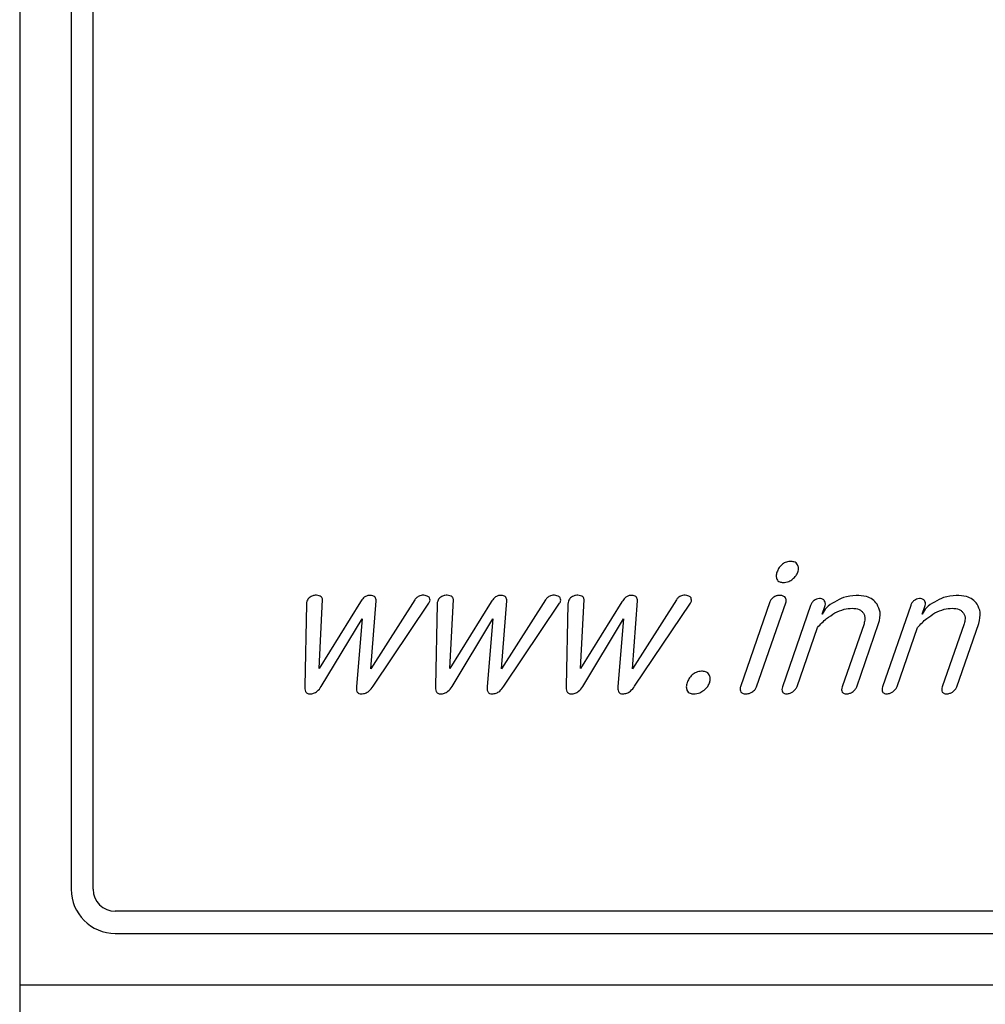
# Model space of a CAD drawing. Header units: millimetres. Extents: x 15756 to 16324, y 1603 to 1933.
# Tile 10 of 48: x 16012 to 16026, y 1848 to 1861. Entities that reach past the tile are written whole.
import ezdxf

# ---------------------------------------------------------------- set-up
doc = ezdxf.new("R2010")
doc.units = ezdxf.units.MM

msp = doc.modelspace()

# ---------------------------------------------------------------- linework, layer by layer
at = {"color": 7, "linetype": 'Continuous', "lineweight": 25}
for p, q in [((16012.41, 1885.869), (16012.41, 1848.369)), ((16013.11, 1885.33), (16013.11, 1849.669)), ((16013.41, 1849.669), (16013.41, 1885.33)), ((16016.309, 1853.546), (16016.289, 1852.43)), ((16016.482, 1852.669), (16016.531, 1853.608)), ((16017.045, 1853.577), (16016.482, 1852.669)), ((16017.786, 1853.603), (16017.186, 1852.666)), ((16017.186, 1852.666), (16017.257, 1853.591)), ((16017.218, 1852.43), (16017.976, 1853.556)), ((16018.087, 1853.546), (16018.067, 1852.43)), ((16018.26, 1852.669), (16018.309, 1853.608)), ((16018.824, 1853.577), (16018.26, 1852.669)), ((16019.564, 1853.603), (16018.964, 1852.666)), ((16018.964, 1852.666), (16019.035, 1853.591)), ((16018.996, 1852.43), (16019.754, 1853.556)), ((16019.866, 1853.546), (16019.845, 1852.43)), ((16020.038, 1852.669), (16020.087, 1853.608)), ((16020.602, 1853.577), (16020.038, 1852.669)), ((16021.342, 1853.603), (16020.743, 1852.666)), ((16020.743, 1852.666), (16020.813, 1853.591)), ((16020.774, 1852.43), (16021.532, 1853.556)), ((16022.614, 1853.576), (16022.214, 1852.421)), ((16022.434, 1852.421), (16022.834, 1853.576)), ((16023.168, 1853.527), (16022.785, 1852.422)), ((16023.324, 1853.406), (16023.365, 1853.525)), ((16024.529, 1853.527), (16024.146, 1852.422)), ((16024.684, 1853.406), (16024.726, 1853.525)), ((16016.512, 1852.425), (16017.069, 1853.343)), ((16017.069, 1853.343), (16016.99, 1852.425)), ((16018.291, 1852.425), (16018.847, 1853.343)), ((16018.847, 1853.343), (16018.768, 1852.425)), ((16020.069, 1852.425), (16020.625, 1853.343)), ((16020.625, 1853.343), (16020.546, 1852.425)), ((16023.894, 1853.278), (16023.597, 1852.421)), ((16023.795, 1852.422), (16024.093, 1853.283)), ((16025.255, 1853.278), (16024.958, 1852.421)), ((16025.156, 1852.422), (16025.454, 1853.283)), ((16022.984, 1852.426), (16023.262, 1853.228)), ((16024.345, 1852.426), (16024.623, 1853.228)), ((16068.11, 1849.369), (16013.71, 1849.369)), ((16013.71, 1849.069), (16068.11, 1849.069)), ((16012.41, 1848.369), (16069.41, 1848.369)), ((16012.41, 1848.369), (16012.41, 1846.869))]:
    msp.add_line(p, q, dxfattribs=at)
for radius in [0.6, 0.3]:
    msp.add_arc((16013.71, 1849.669), radius, 180, 270, dxfattribs=at)
for points, knots in [([(16022.775, 1854.079), (16022.76, 1854.063), (16022.732, 1854.033), (16022.717, 1853.996), (16022.71, 1853.98)], [0, 0, 0, 0, 0.5598106, 1, 1, 1, 1]), ([(16022.891, 1854.125), (16022.867, 1854.122), (16022.824, 1854.117), (16022.79, 1854.091), (16022.775, 1854.079)], [0, 0, 0, 0, 0.559153, 1, 1, 1, 1]), ([(16022.99, 1854.079), (16022.984, 1854.089), (16022.972, 1854.107), (16022.935, 1854.122), (16022.908, 1854.124), (16022.891, 1854.125)], [0, 0, 0, 0, 0.278834, 0.560444, 1, 1, 1, 1]), ([(16022.995, 1853.98), (16023, 1853.999), (16023.008, 1854.033), (16022.996, 1854.065), (16022.99, 1854.079)], [0, 0, 0, 0, 0.559546, 1, 1, 1, 1]), ([(16022.71, 1853.98), (16022.704, 1853.962), (16022.695, 1853.93), (16022.704, 1853.898), (16022.708, 1853.884)], [0, 0, 0, 0, 0.560619, 1, 1, 1, 1]), ([(16022.923, 1853.884), (16022.94, 1853.899), (16022.97, 1853.927), (16022.988, 1853.963), (16022.995, 1853.98)], [0, 0, 0, 0, 0.56048, 1, 1, 1, 1]), ([(16022.708, 1853.884), (16022.713, 1853.876), (16022.722, 1853.86), (16022.753, 1853.842), (16022.777, 1853.84), (16022.792, 1853.839)], [0, 0, 0, 0, 0.2797696, 0.5606631, 1, 1, 1, 1]), ([(16022.792, 1853.839), (16022.819, 1853.841), (16022.867, 1853.845), (16022.906, 1853.872), (16022.923, 1853.884)], [0, 0, 0, 0, 0.5599251, 1, 1, 1, 1]), ([(16016.416, 1853.663), (16016.402, 1853.659), (16016.377, 1853.652), (16016.356, 1853.637), (16016.346, 1853.631)], [0, 0, 0, 0, 0.559327, 1, 1, 1, 1]), ([(16016.484, 1853.658), (16016.472, 1853.661), (16016.449, 1853.667), (16016.426, 1853.664), (16016.416, 1853.663)], [0, 0, 0, 0, 0.558586, 1, 1, 1, 1]), ([(16016.531, 1853.608), (16016.53, 1853.614), (16016.528, 1853.628), (16016.51, 1853.647), (16016.494, 1853.654), (16016.484, 1853.658)], [0, 0, 0, 0, 0.279008, 0.560259, 1, 1, 1, 1]), ([(16017.168, 1853.664), (16017.153, 1853.662), (16017.124, 1853.658), (16017.08, 1853.627), (16017.059, 1853.596), (16017.045, 1853.577)], [0, 0, 0, 0, 0.2794, 0.559456, 1, 1, 1, 1]), ([(16017.257, 1853.591), (16017.257, 1853.6), (16017.256, 1853.616), (16017.245, 1853.639), (16017.216, 1853.661), (16017.188, 1853.663), (16017.168, 1853.664)], [0, 0, 0, 0, 0.18748, 0.374311, 0.561201, 1, 1, 1, 1]), ([(16017.854, 1853.658), (16017.838, 1853.651), (16017.81, 1853.639), (16017.793, 1853.614), (16017.786, 1853.603)], [0, 0, 0, 0, 0.559436, 1, 1, 1, 1]), ([(16017.926, 1853.663), (16017.912, 1853.664), (16017.888, 1853.666), (16017.865, 1853.661), (16017.854, 1853.658)], [0, 0, 0, 0, 0.55935, 1, 1, 1, 1]), ([(16017.985, 1853.631), (16017.981, 1853.636), (16017.973, 1853.646), (16017.951, 1853.656), (16017.935, 1853.66), (16017.926, 1853.663)], [0, 0, 0, 0, 0.278597, 0.559902, 1, 1, 1, 1]), ([(16018.194, 1853.663), (16018.18, 1853.659), (16018.155, 1853.652), (16018.134, 1853.637), (16018.125, 1853.631)], [0, 0, 0, 0, 0.559337, 1, 1, 1, 1]), ([(16018.262, 1853.658), (16018.25, 1853.661), (16018.227, 1853.667), (16018.204, 1853.664), (16018.194, 1853.663)], [0, 0, 0, 0, 0.558613, 1, 1, 1, 1]), ([(16018.309, 1853.608), (16018.308, 1853.614), (16018.306, 1853.628), (16018.289, 1853.647), (16018.272, 1853.654), (16018.262, 1853.658)], [0, 0, 0, 0, 0.279017, 0.560254, 1, 1, 1, 1]), ([(16018.946, 1853.664), (16018.931, 1853.662), (16018.902, 1853.658), (16018.858, 1853.627), (16018.837, 1853.596), (16018.824, 1853.577)], [0, 0, 0, 0, 0.279411, 0.559456, 1, 1, 1, 1]), ([(16019.035, 1853.591), (16019.035, 1853.6), (16019.034, 1853.616), (16019.023, 1853.639), (16018.994, 1853.661), (16018.966, 1853.663), (16018.946, 1853.664)], [0, 0, 0, 0, 0.187481, 0.374307, 0.561198, 1, 1, 1, 1]), ([(16019.632, 1853.658), (16019.617, 1853.651), (16019.588, 1853.639), (16019.571, 1853.614), (16019.564, 1853.603)], [0, 0, 0, 0, 0.559436, 1, 1, 1, 1]), ([(16019.704, 1853.663), (16019.69, 1853.664), (16019.666, 1853.666), (16019.643, 1853.661), (16019.632, 1853.658)], [0, 0, 0, 0, 0.55935, 1, 1, 1, 1]), ([(16019.763, 1853.631), (16019.759, 1853.636), (16019.751, 1853.646), (16019.729, 1853.656), (16019.713, 1853.66), (16019.704, 1853.663)], [0, 0, 0, 0, 0.278597, 0.559902, 1, 1, 1, 1]), ([(16019.972, 1853.663), (16019.958, 1853.659), (16019.933, 1853.652), (16019.912, 1853.637), (16019.903, 1853.631)], [0, 0, 0, 0, 0.559327, 1, 1, 1, 1]), ([(16020.04, 1853.658), (16020.028, 1853.661), (16020.005, 1853.667), (16019.982, 1853.664), (16019.972, 1853.663)], [0, 0, 0, 0, 0.558586, 1, 1, 1, 1]), ([(16020.087, 1853.608), (16020.086, 1853.614), (16020.084, 1853.628), (16020.067, 1853.647), (16020.05, 1853.654), (16020.04, 1853.658)], [0, 0, 0, 0, 0.279008, 0.560259, 1, 1, 1, 1]), ([(16020.724, 1853.664), (16020.709, 1853.662), (16020.68, 1853.658), (16020.636, 1853.627), (16020.615, 1853.596), (16020.602, 1853.577)], [0, 0, 0, 0, 0.279411, 0.559465, 1, 1, 1, 1]), ([(16020.813, 1853.591), (16020.813, 1853.6), (16020.812, 1853.616), (16020.801, 1853.639), (16020.772, 1853.661), (16020.744, 1853.663), (16020.724, 1853.664)], [0, 0, 0, 0, 0.187481, 0.374307, 0.561198, 1, 1, 1, 1]), ([(16021.41, 1853.658), (16021.395, 1853.651), (16021.366, 1853.639), (16021.35, 1853.614), (16021.342, 1853.603)], [0, 0, 0, 0, 0.559436, 1, 1, 1, 1]), ([(16021.482, 1853.663), (16021.468, 1853.664), (16021.444, 1853.666), (16021.421, 1853.661), (16021.41, 1853.658)], [0, 0, 0, 0, 0.55935, 1, 1, 1, 1]), ([(16021.541, 1853.631), (16021.537, 1853.636), (16021.529, 1853.646), (16021.507, 1853.656), (16021.491, 1853.66), (16021.482, 1853.663)], [0, 0, 0, 0, 0.27859, 0.559912, 1, 1, 1, 1]), ([(16022.742, 1853.664), (16022.727, 1853.662), (16022.7, 1853.66), (16022.677, 1853.647), (16022.667, 1853.641)], [0, 0, 0, 0, 0.559359, 1, 1, 1, 1]), ([(16022.815, 1853.644), (16022.802, 1853.651), (16022.779, 1853.663), (16022.753, 1853.664), (16022.742, 1853.664)], [0, 0, 0, 0, 0.557438, 1, 1, 1, 1]), ([(16023.787, 1853.664), (16023.729, 1853.658), (16023.624, 1853.648), (16023.534, 1853.596), (16023.494, 1853.573)], [0, 0, 0, 0, 0.559279, 1, 1, 1, 1]), ([(16024.071, 1853.545), (16024.052, 1853.569), (16024.013, 1853.615), (16023.911, 1853.657), (16023.834, 1853.661), (16023.787, 1853.664)], [0, 0, 0, 0, 0.279427, 0.559492, 1, 1, 1, 1]), ([(16025.148, 1853.664), (16025.09, 1853.658), (16024.985, 1853.648), (16024.895, 1853.596), (16024.855, 1853.573)], [0, 0, 0, 0, 0.559279, 1, 1, 1, 1]), ([(16025.432, 1853.545), (16025.413, 1853.569), (16025.374, 1853.615), (16025.272, 1853.657), (16025.195, 1853.661), (16025.148, 1853.664)], [0, 0, 0, 0, 0.2794257, 0.559488, 1, 1, 1, 1]), ([(16016.346, 1853.631), (16016.335, 1853.617), (16016.315, 1853.592), (16016.311, 1853.56), (16016.309, 1853.546)], [0, 0, 0, 0, 0.559175, 1, 1, 1, 1]), ([(16017.976, 1853.556), (16017.983, 1853.569), (16017.996, 1853.593), (16017.988, 1853.619), (16017.985, 1853.631)], [0, 0, 0, 0, 0.559831, 1, 1, 1, 1]), ([(16018.125, 1853.631), (16018.113, 1853.617), (16018.093, 1853.592), (16018.089, 1853.56), (16018.087, 1853.546)], [0, 0, 0, 0, 0.55917, 1, 1, 1, 1]), ([(16019.754, 1853.556), (16019.762, 1853.569), (16019.774, 1853.593), (16019.766, 1853.619), (16019.763, 1853.631)], [0, 0, 0, 0, 0.5598347, 1, 1, 1, 1]), ([(16019.903, 1853.631), (16019.891, 1853.617), (16019.871, 1853.592), (16019.867, 1853.56), (16019.866, 1853.546)], [0, 0, 0, 0, 0.55917, 1, 1, 1, 1]), ([(16021.532, 1853.556), (16021.54, 1853.569), (16021.552, 1853.593), (16021.544, 1853.619), (16021.541, 1853.631)], [0, 0, 0, 0, 0.559834, 1, 1, 1, 1]), ([(16022.667, 1853.641), (16022.654, 1853.631), (16022.63, 1853.614), (16022.619, 1853.588), (16022.614, 1853.576)], [0, 0, 0, 0, 0.55926, 1, 1, 1, 1]), ([(16022.834, 1853.576), (16022.835, 1853.583), (16022.839, 1853.596), (16022.833, 1853.621), (16022.822, 1853.635), (16022.815, 1853.644)], [0, 0, 0, 0, 0.280208, 0.56084, 1, 1, 1, 1]), ([(16023.217, 1853.596), (16023.205, 1853.585), (16023.184, 1853.565), (16023.173, 1853.539), (16023.168, 1853.527)], [0, 0, 0, 0, 0.559647, 1, 1, 1, 1]), ([(16023.288, 1853.62), (16023.274, 1853.618), (16023.248, 1853.615), (16023.227, 1853.602), (16023.217, 1853.596)], [0, 0, 0, 0, 0.559254, 1, 1, 1, 1]), ([(16023.354, 1853.595), (16023.349, 1853.6), (16023.34, 1853.61), (16023.316, 1853.619), (16023.299, 1853.619), (16023.288, 1853.62)], [0, 0, 0, 0, 0.278959, 0.560445, 1, 1, 1, 1]), ([(16023.494, 1853.573), (16023.453, 1853.55), (16023.381, 1853.51), (16023.341, 1853.438), (16023.324, 1853.406)], [0, 0, 0, 0, 0.560302, 1, 1, 1, 1]), ([(16023.365, 1853.525), (16023.368, 1853.539), (16023.372, 1853.564), (16023.359, 1853.586), (16023.354, 1853.595)], [0, 0, 0, 0, 0.558399, 1, 1, 1, 1]), ([(16024.093, 1853.283), (16024.106, 1853.334), (16024.13, 1853.425), (16024.089, 1853.509), (16024.071, 1853.545)], [0, 0, 0, 0, 0.559953, 1, 1, 1, 1]), ([(16024.578, 1853.596), (16024.566, 1853.585), (16024.545, 1853.565), (16024.534, 1853.539), (16024.529, 1853.527)], [0, 0, 0, 0, 0.559641, 1, 1, 1, 1]), ([(16024.649, 1853.62), (16024.635, 1853.618), (16024.609, 1853.615), (16024.588, 1853.602), (16024.578, 1853.596)], [0, 0, 0, 0, 0.559242, 1, 1, 1, 1]), ([(16024.715, 1853.595), (16024.71, 1853.6), (16024.701, 1853.61), (16024.677, 1853.619), (16024.659, 1853.619), (16024.649, 1853.62)], [0, 0, 0, 0, 0.27896, 0.560469, 1, 1, 1, 1]), ([(16024.855, 1853.573), (16024.814, 1853.55), (16024.741, 1853.51), (16024.702, 1853.438), (16024.684, 1853.406)], [0, 0, 0, 0, 0.560302, 1, 1, 1, 1]), ([(16024.726, 1853.525), (16024.729, 1853.539), (16024.733, 1853.564), (16024.72, 1853.586), (16024.715, 1853.595)], [0, 0, 0, 0, 0.558405, 1, 1, 1, 1]), ([(16025.454, 1853.283), (16025.467, 1853.334), (16025.491, 1853.425), (16025.45, 1853.509), (16025.432, 1853.545)], [0, 0, 0, 0, 0.5599522, 1, 1, 1, 1]), ([(16023.262, 1853.228), (16023.302, 1853.27), (16023.372, 1853.345), (16023.46, 1853.4), (16023.498, 1853.424)], [0, 0, 0, 0, 0.560135, 1, 1, 1, 1]), ([(16023.498, 1853.424), (16023.54, 1853.444), (16023.614, 1853.479), (16023.696, 1853.485), (16023.732, 1853.488)], [0, 0, 0, 0, 0.560017, 1, 1, 1, 1]), ([(16023.732, 1853.488), (16023.765, 1853.486), (16023.811, 1853.483), (16023.862, 1853.452), (16023.877, 1853.432), (16023.885, 1853.422)], [0, 0, 0, 0, 0.558986, 0.77953, 1, 1, 1, 1]), ([(16023.885, 1853.422), (16023.892, 1853.41), (16023.906, 1853.385), (16023.909, 1853.334), (16023.9, 1853.299), (16023.894, 1853.278)], [0, 0, 0, 0, 0.279715, 0.56036, 1, 1, 1, 1]), ([(16024.623, 1853.228), (16024.663, 1853.27), (16024.733, 1853.345), (16024.821, 1853.4), (16024.859, 1853.424)], [0, 0, 0, 0, 0.560133, 1, 1, 1, 1]), ([(16024.859, 1853.424), (16024.901, 1853.444), (16024.975, 1853.479), (16025.057, 1853.485), (16025.093, 1853.488)], [0, 0, 0, 0, 0.560014, 1, 1, 1, 1]), ([(16025.093, 1853.488), (16025.126, 1853.486), (16025.172, 1853.483), (16025.223, 1853.452), (16025.238, 1853.432), (16025.246, 1853.422)], [0, 0, 0, 0, 0.558984, 0.779537, 1, 1, 1, 1]), ([(16025.246, 1853.422), (16025.253, 1853.41), (16025.267, 1853.385), (16025.27, 1853.334), (16025.261, 1853.299), (16025.255, 1853.278)], [0, 0, 0, 0, 0.279719, 0.560362, 1, 1, 1, 1]), ([(16021.684, 1852.632), (16021.658, 1852.629), (16021.612, 1852.624), (16021.575, 1852.596), (16021.558, 1852.584)], [0, 0, 0, 0, 0.559085, 1, 1, 1, 1]), ([(16021.79, 1852.584), (16021.783, 1852.594), (16021.77, 1852.613), (16021.731, 1852.629), (16021.702, 1852.631), (16021.684, 1852.632)], [0, 0, 0, 0, 0.278843, 0.560278, 1, 1, 1, 1]), ([(16021.488, 1852.477), (16021.482, 1852.458), (16021.472, 1852.424), (16021.481, 1852.39), (16021.485, 1852.375)], [0, 0, 0, 0, 0.560581, 1, 1, 1, 1]), ([(16021.558, 1852.584), (16021.541, 1852.567), (16021.511, 1852.535), (16021.495, 1852.495), (16021.488, 1852.477)], [0, 0, 0, 0, 0.559637, 1, 1, 1, 1]), ([(16021.718, 1852.374), (16021.736, 1852.391), (16021.768, 1852.42), (16021.787, 1852.46), (16021.795, 1852.477)], [0, 0, 0, 0, 0.560285, 1, 1, 1, 1]), ([(16021.795, 1852.477), (16021.8, 1852.498), (16021.809, 1852.534), (16021.796, 1852.569), (16021.79, 1852.584)], [0, 0, 0, 0, 0.559722, 1, 1, 1, 1]), ([(16016.289, 1852.43), (16016.288, 1852.405), (16016.286, 1852.374), (16016.305, 1852.343), (16016.324, 1852.328), (16016.342, 1852.326), (16016.354, 1852.325)], [0, 0, 0, 0, 0.498702, 0.624615, 0.750165, 1, 1, 1, 1]), ([(16016.354, 1852.325), (16016.373, 1852.326), (16016.409, 1852.329), (16016.468, 1852.363), (16016.495, 1852.401), (16016.512, 1852.425)], [0, 0, 0, 0, 0.280211, 0.560371, 1, 1, 1, 1]), ([(16016.99, 1852.425), (16016.989, 1852.413), (16016.988, 1852.39), (16016.994, 1852.361), (16017.007, 1852.341), (16017.027, 1852.327), (16017.045, 1852.326), (16017.056, 1852.325)], [0, 0, 0, 0, 0.250408, 0.500224, 0.625434, 0.750623, 1, 1, 1, 1]), ([(16017.056, 1852.325), (16017.075, 1852.327), (16017.113, 1852.33), (16017.172, 1852.366), (16017.201, 1852.406), (16017.218, 1852.43)], [0, 0, 0, 0, 0.279993, 0.560068, 1, 1, 1, 1]), ([(16018.067, 1852.43), (16018.066, 1852.405), (16018.064, 1852.374), (16018.083, 1852.343), (16018.102, 1852.328), (16018.12, 1852.326), (16018.132, 1852.325)], [0, 0, 0, 0, 0.498699, 0.624605, 0.750154, 1, 1, 1, 1]), ([(16018.132, 1852.325), (16018.151, 1852.326), (16018.187, 1852.329), (16018.246, 1852.363), (16018.274, 1852.401), (16018.291, 1852.425)], [0, 0, 0, 0, 0.280211, 0.560364, 1, 1, 1, 1]), ([(16018.768, 1852.425), (16018.767, 1852.413), (16018.766, 1852.39), (16018.772, 1852.361), (16018.785, 1852.341), (16018.805, 1852.327), (16018.823, 1852.326), (16018.834, 1852.325)], [0, 0, 0, 0, 0.25041, 0.500232, 0.625443, 0.750633, 1, 1, 1, 1]), ([(16018.834, 1852.325), (16018.853, 1852.327), (16018.891, 1852.33), (16018.95, 1852.366), (16018.979, 1852.406), (16018.996, 1852.43)], [0, 0, 0, 0, 0.279993, 0.560068, 1, 1, 1, 1]), ([(16019.845, 1852.43), (16019.844, 1852.405), (16019.842, 1852.374), (16019.861, 1852.343), (16019.88, 1852.328), (16019.898, 1852.326), (16019.91, 1852.325)], [0, 0, 0, 0, 0.498705, 0.624613, 0.750163, 1, 1, 1, 1]), ([(16019.91, 1852.325), (16019.929, 1852.326), (16019.965, 1852.329), (16020.024, 1852.363), (16020.052, 1852.401), (16020.069, 1852.425)], [0, 0, 0, 0, 0.280209, 0.560367, 1, 1, 1, 1]), ([(16020.546, 1852.425), (16020.546, 1852.413), (16020.544, 1852.39), (16020.55, 1852.361), (16020.563, 1852.341), (16020.583, 1852.327), (16020.601, 1852.326), (16020.613, 1852.325)], [0, 0, 0, 0, 0.250409, 0.50023, 0.625433, 0.750634, 1, 1, 1, 1]), ([(16020.613, 1852.325), (16020.631, 1852.327), (16020.669, 1852.33), (16020.729, 1852.366), (16020.757, 1852.406), (16020.774, 1852.43)], [0, 0, 0, 0, 0.279993, 0.560068, 1, 1, 1, 1]), ([(16021.485, 1852.375), (16021.491, 1852.366), (16021.501, 1852.348), (16021.534, 1852.328), (16021.561, 1852.326), (16021.577, 1852.325)], [0, 0, 0, 0, 0.2799829, 0.5606905, 1, 1, 1, 1]), ([(16021.577, 1852.325), (16021.606, 1852.327), (16021.658, 1852.331), (16021.699, 1852.361), (16021.718, 1852.374)], [0, 0, 0, 0, 0.559756, 1, 1, 1, 1]), ([(16022.214, 1852.421), (16022.21, 1852.407), (16022.203, 1852.382), (16022.214, 1852.359), (16022.218, 1852.348)], [0, 0, 0, 0, 0.560656, 1, 1, 1, 1]), ([(16022.218, 1852.348), (16022.228, 1852.34), (16022.246, 1852.326), (16022.268, 1852.325), (16022.278, 1852.325)], [0, 0, 0, 0, 0.558168, 1, 1, 1, 1]), ([(16022.278, 1852.325), (16022.297, 1852.326), (16022.329, 1852.327), (16022.357, 1852.343), (16022.37, 1852.35)], [0, 0, 0, 0, 0.560314, 1, 1, 1, 1]), ([(16022.37, 1852.35), (16022.385, 1852.361), (16022.412, 1852.38), (16022.427, 1852.409), (16022.434, 1852.421)], [0, 0, 0, 0, 0.560704, 1, 1, 1, 1]), ([(16022.785, 1852.422), (16022.781, 1852.409), (16022.774, 1852.385), (16022.782, 1852.361), (16022.786, 1852.351)], [0, 0, 0, 0, 0.561139, 1, 1, 1, 1]), ([(16022.786, 1852.351), (16022.789, 1852.346), (16022.797, 1852.337), (16022.816, 1852.326), (16022.832, 1852.325), (16022.842, 1852.325)], [0, 0, 0, 0, 0.279909, 0.560359, 1, 1, 1, 1]), ([(16022.842, 1852.325), (16022.858, 1852.327), (16022.887, 1852.331), (16022.912, 1852.345), (16022.924, 1852.351)], [0, 0, 0, 0, 0.560252, 1, 1, 1, 1]), ([(16022.924, 1852.351), (16022.938, 1852.363), (16022.963, 1852.384), (16022.978, 1852.413), (16022.984, 1852.426)], [0, 0, 0, 0, 0.5606299, 1, 1, 1, 1]), ([(16023.597, 1852.421), (16023.593, 1852.408), (16023.586, 1852.384), (16023.594, 1852.36), (16023.598, 1852.349)], [0, 0, 0, 0, 0.5602449, 1, 1, 1, 1]), ([(16023.598, 1852.349), (16023.601, 1852.345), (16023.609, 1852.336), (16023.628, 1852.326), (16023.643, 1852.325), (16023.652, 1852.325)], [0, 0, 0, 0, 0.280092, 0.560298, 1, 1, 1, 1]), ([(16023.652, 1852.325), (16023.668, 1852.326), (16023.698, 1852.328), (16023.724, 1852.343), (16023.735, 1852.349)], [0, 0, 0, 0, 0.559885, 1, 1, 1, 1]), ([(16023.735, 1852.349), (16023.749, 1852.36), (16023.774, 1852.381), (16023.789, 1852.409), (16023.795, 1852.422)], [0, 0, 0, 0, 0.560493, 1, 1, 1, 1]), ([(16024.146, 1852.422), (16024.142, 1852.409), (16024.135, 1852.385), (16024.143, 1852.361), (16024.147, 1852.351)], [0, 0, 0, 0, 0.561139, 1, 1, 1, 1]), ([(16024.147, 1852.351), (16024.15, 1852.346), (16024.158, 1852.337), (16024.177, 1852.326), (16024.193, 1852.325), (16024.203, 1852.325)], [0, 0, 0, 0, 0.279909, 0.560386, 1, 1, 1, 1]), ([(16024.203, 1852.325), (16024.219, 1852.327), (16024.248, 1852.331), (16024.273, 1852.345), (16024.285, 1852.351)], [0, 0, 0, 0, 0.560252, 1, 1, 1, 1]), ([(16024.285, 1852.351), (16024.299, 1852.363), (16024.324, 1852.384), (16024.339, 1852.413), (16024.345, 1852.426)], [0, 0, 0, 0, 0.560636, 1, 1, 1, 1]), ([(16024.958, 1852.421), (16024.954, 1852.408), (16024.947, 1852.384), (16024.955, 1852.36), (16024.959, 1852.349)], [0, 0, 0, 0, 0.5602449, 1, 1, 1, 1]), ([(16024.959, 1852.349), (16024.962, 1852.345), (16024.97, 1852.336), (16024.989, 1852.326), (16025.004, 1852.325), (16025.013, 1852.325)], [0, 0, 0, 0, 0.280114, 0.560295, 1, 1, 1, 1]), ([(16025.013, 1852.325), (16025.029, 1852.326), (16025.059, 1852.328), (16025.085, 1852.343), (16025.096, 1852.349)], [0, 0, 0, 0, 0.559894, 1, 1, 1, 1]), ([(16025.096, 1852.349), (16025.11, 1852.36), (16025.135, 1852.381), (16025.15, 1852.409), (16025.156, 1852.422)], [0, 0, 0, 0, 0.560487, 1, 1, 1, 1])]:
    msp.add_open_spline(points, degree=3, knots=knots, dxfattribs=at)

doc.saveas('drawing.dxf')
